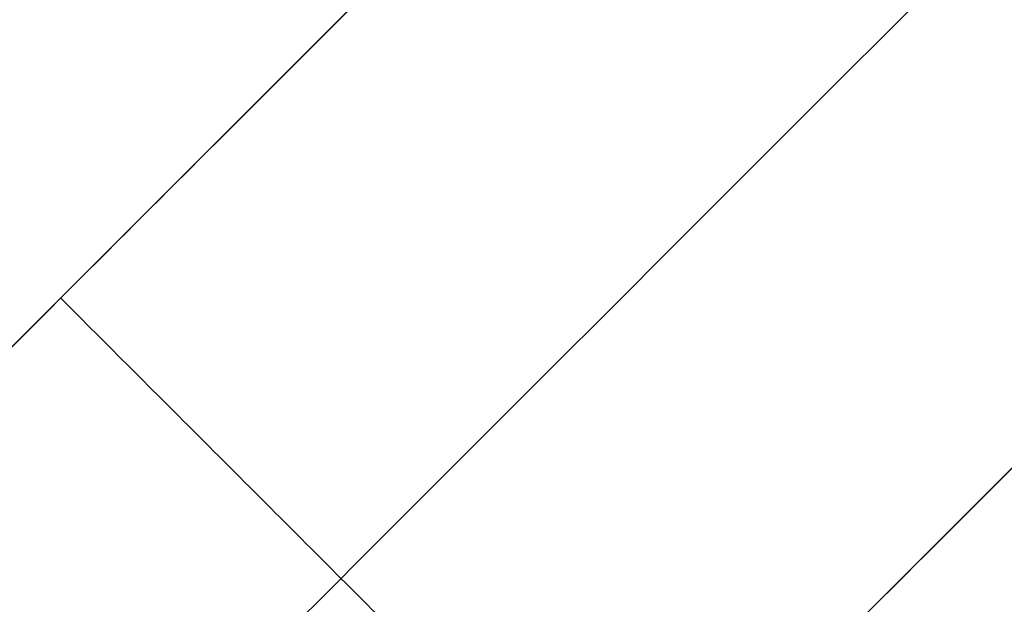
# Model space of a CAD drawing. Header units: millimetres. Extents: x -42 to 129, y -23 to 94.
# Tile 74 of 256: x -21 to -16, y 26 to 29. Entities that reach past the tile are written whole.
import ezdxf

# ---------------------------------------------------------------- set-up
doc = ezdxf.new("R2010")
doc.units = ezdxf.units.MM
doc.layers.add('NEGRO', color=7, linetype='Continuous')
doc.layers.add('NOGAL', color=7, linetype='Continuous')

msp = doc.modelspace()

# ---------------------------------------------------------------- linework, layer by layer
at = {"layer": 'NEGRO', "color": 254, "true_color": 0xcbd2ef}
for points in [[(-13.0503, 35.4917, -175), (-31.0503, 17.4917, -175)], [(-13.0503, 35.4917, -175), (-31.0503, 17.4917, -175)], [(-13.0503, 35.4917, 175), (-31.0503, 17.4917, 175)], [(-31.0503, 17.4917, 175), (-13.0503, 35.4917, 175)], [(-24.5503, 23.9917, -173.5), (-13.0503, 35.4917, -173.5)], [(-13.0503, 35.4917, 173.5), (-24.5503, 23.9917, 173.5)], [(-13.0503, 35.4917, 173.5), (-24.5503, 23.9917, 173.5)], [(-13.0503, 35.4917, -173.5), (-24.5503, 23.9917, -173.5)]]:
    msp.add_open_spline(points, degree=1, dxfattribs=at)
at = {"layer": 'NOGAL', "color": 254, "true_color": 0xcbd2ef}
for points in [[(10.9914, 22.7638, 180), (-28.6066, 62.3618, 180)], [(-28.6066, 62.3618, 180), (10.9914, 22.7638, 180)], [(8.1629, 19.9353, 180), (-31.435, 59.5333, 180)], [(5.3345, 17.1069, 180), (-34.2635, 56.7049, 180)], [(5.3345, 17.1069, 180), (-34.2635, 56.7049, 180)], [(5.3345, 53.8765, -180), (-34.2635, 14.2785, -180)], [(-34.2635, 14.2785, -180), (5.3345, 53.8765, -180)], [(8.1629, 51.048, -180), (-31.435, 11.4501, -180)], [(-28.6066, 8.6216, -180), (10.9914, 48.2196, -180)], [(-28.6066, 8.6216, -180), (10.9914, 48.2196, -180)], [(-34.2635, 14.2785, 180), (-13.0503, 35.4917, 180)], [(-13.0503, 35.4917, 180), (-34.2635, 14.2785, 180)], [(-13.0503, 35.4917), (-34.2635, 14.2785)], [(-13.0503, 35.4917, 123.4), (-28.9602, 19.5818, 123.4)], [(-28.9602, 19.5818, 173.4), (-13.0503, 35.4917, 173.4)], [(-13.0503, 35.4917, 173.4), (-28.9602, 19.5818, 173.4)], [(-28.9602, 19.5818, 123.4), (-13.0503, 35.4917, 123.4)], [(-11.636, 34.0775, 173.4), (-27.5459, 18.1676, 173.4)], [(-27.5459, 18.1676, 123.4), (-11.636, 34.0775, 123.4)], [(-31.435, 11.4501, 180), (-10.2218, 32.6633, 180)], [(-10.2218, 32.6633, 148.4), (-28.253, 14.632, 148.4)], [(-10.2218, 32.6633, 173.4), (-26.1317, 16.7534, 173.4)], [(-26.1317, 16.7534, 123.4), (-10.2218, 32.6633, 123.4)], [(-26.1317, 16.7534, 173.4), (-10.2218, 32.6633, 173.4)], [(-10.2218, 32.6633, 123.4), (-26.1317, 16.7534, 123.4)], [(-7.3934, 29.8348, 180), (-28.6066, 8.6216, 180)], [(-7.3934, 29.8348, 180), (-28.6066, 8.6216, 180)], [(-7.3934, 29.8348), (-28.6066, 8.6216)], [(-21.0052, 27.5367, 173.4), (-18.1768, 24.7083, 173.4)], [(-21.0052, 27.5367, 123.4), (-18.1768, 24.7083, 123.4)]]:
    msp.add_open_spline(points, degree=1, dxfattribs=at)

doc.saveas('drawing.dxf')
